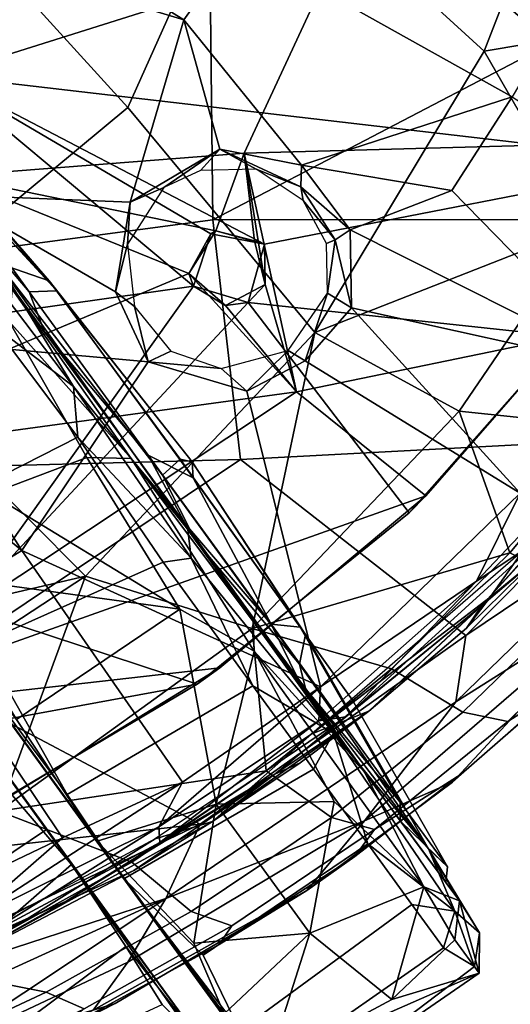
# Model space of a CAD drawing. Header units: millimetres. Extents: x -320 to 320, y -487 to 330.
# Tile 23 of 188: x 188 to 213, y -255 to -204. Entities that reach past the tile are written whole.
import ezdxf

# ---------------------------------------------------------------- set-up
doc = ezdxf.new("R2010")
doc.units = ezdxf.units.MM
doc.layers.add('Layer 01', color=7, linetype='Continuous', true_color=0x000000)
doc.styles.add('Default', font='arial.ttf')
doc.dimstyles.new('Default', dxfattribs={"dimscale": 10, "dimtxt": 2.5, "dimasz": 3, "dimexe": 1, "dimexo": 0.5, "dimgap": 0.8, "dimtad": 1, "dimtoh": 1, "dimzin": 1, "dimdsep": 46, "dimtxsty": 'Default', "dimcen": 2.5, "dimadec": 1, "dimazin": 1, "dimtfac": 1, "dimtdec": 4, "dimtix": 1, "dimtofl": 0, "dimtmove": 1, "dimatfit": 3, "dimfxl": 1, "dimtolj": 1, "dimtzin": 1, "dimarcsym": 0})

# ---------------------------------------------------------------- blocks, each defined once
blk = doc.blocks.new('*D1')
at = {"layer": 'Defpoints', "color": 0}
for p in [(-314.347, -27.146), (314.29, -27.146), (314.29, -476.594)]:
    blk.add_point(p, dxfattribs=at)
at = {"layer": 'Layer 01', "color": 0, "lineweight": -2}
for p, q in [((-314.347, -32.146), (-314.347, -486.594)), ((314.29, -32.146), (314.29, -486.594)), ((-284.347, -476.594), (284.29, -476.594))]:
    blk.add_line(p, q, dxfattribs=at)
at = {"layer": 'Layer 01', "color": 0}
for points in [[(-284.347, -471.594), (-284.347, -481.594), (-314.347, -476.594)], [(284.29, -481.594), (284.29, -471.594), (314.29, -476.594)]]:
    blk.add_solid(points, dxfattribs=at)
at = {"layer": 'Layer 01', "color": 0, "insert": (-0.028, -455.832), "char_height": 25, "attachment_point": 5, "style": 'Default'}
blk.add_mtext('\\A1;628.64', dxfattribs=at)

msp = doc.modelspace()

# ---------------------------------------------------------------- linework, layer by layer
at = {"layer": 'Layer 01'}
for points in [[(199.461, -200.259, 330.423), (196.649, -204.199, 329.9), (171.107, -188.315, 319.007), (173.761, -184.985, 319.346)], [(184.134, -207.062, 341.066), (178.262, -192.314, 340.38), (207.352, -185.421, 345.091), (208.617, -199.348, 345.164)], [(196.649, -204.199, 329.9), (183.555, -200.26, 324.672), (171.107, -188.315, 319.007)], [(232.464, -188.615, 361.86), (209.708, -189.626, 357.682), (199.761, -211.075, 355.445), (223.165, -210.435, 359.239)], [(184.549, -212.263, 353.089), (199.761, -211.075, 355.445), (209.708, -189.626, 357.682), (178.717, -198.687, 352.584)], [(197.956, -197.455, 355.64), (215.135, -192.54, 358.676), (214.619, -205.924, 358.074), (198.155, -214.517, 355.042)], [(216.754, -193.889, 409.837), (200.017, -194.729, 406.75), (212.132, -205.813, 408.441)], [(216.754, -193.889, 409.837), (212.132, -205.813, 408.441), (223.083, -203.968, 408.944)], [(200.017, -194.729, 406.75), (184.345, -198.372, 404.078), (193.76, -208.718, 405.258)], [(193.76, -208.718, 405.258), (203.413, -220.343, 406.187), (212.132, -205.813, 408.441), (200.017, -194.729, 406.75)], [(202.827, -195.001, 331.043), (217.756, -201.124, 338.459), (213.577, -208.177, 337.418), (199.461, -200.259, 330.423)], [(179.856, -201.407, 352.747), (197.956, -197.455, 355.64), (198.155, -214.517, 355.042), (179.663, -216.982, 352.231)], [(229.137, -198.13, 348.761), (222.557, -211.538, 346.846), (208.617, -199.348, 345.164)], [(193.76, -208.718, 405.258), (184.345, -198.372, 404.078), (172.9, -200.819, 402.276), (179.399, -220.666, 402.596)], [(222.557, -211.538, 346.846), (184.134, -207.062, 341.066), (208.617, -199.348, 345.164)], [(193.892, -213.602, 330.335), (184.474, -213.231, 327.153), (183.555, -200.26, 324.672), (196.649, -204.199, 329.9)], [(196.649, -204.199, 329.9), (199.461, -200.259, 330.423), (213.577, -208.177, 337.418), (202.722, -211.693, 333.321)], [(198.517, -210.87, 331.6), (193.892, -213.602, 330.335), (196.649, -204.199, 329.9)], [(198.517, -210.87, 331.6), (196.649, -204.199, 329.9), (202.722, -211.693, 333.321)], [(212.132, -205.813, 408.441), (217.343, -214.862, 407.393), (223.083, -203.968, 408.944)], [(212.132, -205.813, 408.441), (203.413, -220.343, 406.187), (217.343, -214.862, 407.393)], [(214.619, -205.924, 358.074), (219.737, -214.506, 358.428), (198.155, -214.517, 355.042)], [(164.036, -222.645, 337.796), (184.134, -207.062, 341.066), (197.147, -217.952, 342.465)], [(184.134, -207.062, 341.066), (200.814, -215.784, 343.179), (198.04, -215.239, 342.806)], [(184.134, -207.062, 341.066), (198.04, -215.239, 342.806), (197.147, -217.952, 342.465)], [(184.134, -207.062, 341.066), (222.557, -211.538, 346.846), (200.814, -215.784, 343.179)], [(189.706, -217.668, 21.561), (181.205, -208.808, 15.513), (181.389, -208.057, 31.241)], [(190.111, -218.179, 38.626), (197.076, -227.018, 29.999), (189.706, -217.668, 21.561), (181.389, -208.057, 31.241)], [(190.111, -218.179, 38.626), (181.389, -208.057, 31.241), (183.422, -210.967, 43.058)], [(213.577, -208.177, 337.418), (210.464, -213.006, 336.703), (202.722, -211.693, 333.321)], [(210.464, -213.006, 336.703), (213.577, -208.177, 337.418), (225.026, -215.549, 343.656), (219.438, -222.202, 341.752)], [(203.413, -220.343, 406.187), (193.76, -208.718, 405.258), (179.399, -220.666, 402.596), (191.578, -232.918, 403.312)], [(189.706, -217.668, 21.561), (187.059, -216.759, 6.335), (181.205, -208.808, 15.513)], [(195.615, -212.857, 331.296), (193.892, -213.602, 330.335), (198.517, -210.87, 331.6)], [(198.517, -210.87, 331.6), (197.514, -211.974, 332.146), (195.615, -212.857, 331.296)], [(200.376, -211.904, 333.485), (197.514, -211.974, 332.146), (198.517, -210.87, 331.6)], [(198.517, -210.87, 331.6), (202.683, -212.811, 333.76), (200.376, -211.904, 333.485)], [(198.517, -210.87, 331.6), (202.722, -211.693, 333.321), (202.683, -212.811, 333.76)], [(223.165, -210.435, 359.239), (199.761, -211.075, 355.445), (202.46, -223.393, 355.067), (216.295, -220.541, 357.355)], [(183.697, -212.366, 45.235), (188.683, -218.23, 51.704), (183.422, -210.967, 43.058)], [(190.111, -218.179, 38.626), (183.422, -210.967, 43.058), (188.683, -218.23, 51.704)], [(184.549, -212.263, 353.089), (198.308, -215.084, 355.008), (199.761, -211.075, 355.445)], [(199.761, -211.075, 355.445), (198.308, -215.084, 355.008), (200.295, -215.611, 355.282)], [(202.46, -223.393, 355.067), (199.761, -211.075, 355.445), (200.856, -217.863, 355.244)], [(200.856, -217.863, 355.244), (199.761, -211.075, 355.445), (200.295, -215.611, 355.282)], [(190.972, -223.123, 1.35), (182.363, -211.748, 9.291), (187.059, -216.759, 6.335)], [(182.363, -211.748, 9.291), (190.972, -223.123, 1.35), (186.878, -220.002, 2.349)], [(199.967, -218.784, 342.975), (200.814, -215.784, 343.179), (222.557, -211.538, 346.846), (216.29, -220.547, 345.189)], [(202.683, -212.811, 333.76), (202.805, -213.516, 334.896), (200.376, -211.904, 333.485)], [(205.233, -215.036, 334.793), (202.683, -212.811, 333.76), (202.722, -211.693, 333.321)], [(202.722, -211.693, 333.321), (210.464, -213.006, 336.703), (205.233, -215.036, 334.793)], [(196.913, -217.285, 354.67), (184.549, -212.263, 353.089), (172.738, -227.466, 350.677)], [(189.468, -220.305, 53.034), (183.697, -212.366, 45.235), (183.465, -212.23, 50.955)], [(183.465, -212.23, 50.955), (187.811, -218.097, 55.421), (189.468, -220.305, 53.034)], [(183.697, -212.366, 45.235), (189.468, -220.305, 53.034), (188.683, -218.23, 51.704)], [(184.549, -212.263, 353.089), (196.913, -217.285, 354.67), (198.308, -215.084, 355.008)], [(201.494, -259.47, 26.134), (179.879, -229.719, 58.11), (167.476, -212.647, 27.758), (193.561, -248.529, 4.316)], [(167.476, -212.647, 27.758), (180.837, -231.003, 0.79), (193.561, -248.529, 4.316)], [(193.892, -213.602, 330.335), (195.615, -212.857, 331.296), (193.757, -215.769, 331.167)], [(205.233, -215.036, 334.793), (204.455, -215.558, 334.971), (202.683, -212.811, 333.76)], [(204.455, -215.558, 334.971), (202.805, -213.516, 334.896), (202.683, -212.811, 333.76)], [(184.474, -213.231, 327.153), (193.138, -218.24, 330.823), (194.81, -221.851, 331.952), (181.339, -220.624, 327.47)], [(193.892, -213.602, 330.335), (193.138, -218.24, 330.823), (184.474, -213.231, 327.153)], [(219.438, -222.202, 341.752), (205.233, -215.036, 334.793), (210.464, -213.006, 336.703)], [(193.892, -213.602, 330.335), (193.757, -215.769, 331.167), (193.138, -218.24, 330.823)], [(204.006, -215.748, 335.854), (202.805, -213.516, 334.896), (204.455, -215.558, 334.971)], [(181.191, -227.376, 351.792), (179.663, -216.982, 352.231), (198.155, -214.517, 355.042), (199.569, -226.889, 354.341)], [(219.737, -214.506, 358.428), (221.319, -225.73, 357.612), (199.569, -226.889, 354.341), (198.155, -214.517, 355.042)], [(217.343, -214.862, 407.393), (203.413, -220.343, 406.187), (210.858, -224.396, 405.637)], [(210.858, -224.396, 405.637), (218.896, -225.242, 402.109), (223.775, -218.219, 403.416), (217.343, -214.862, 407.393)], [(198.04, -215.239, 342.806), (198.308, -215.084, 355.008), (196.913, -217.285, 354.67)], [(197.147, -217.952, 342.465), (198.04, -215.239, 342.806), (196.913, -217.285, 354.67)], [(200.814, -215.784, 343.179), (198.308, -215.084, 355.008), (198.04, -215.239, 342.806)], [(200.814, -215.784, 343.179), (200.295, -215.611, 355.282), (198.308, -215.084, 355.008)], [(205.292, -219.062, 335.419), (204.455, -215.558, 334.971), (205.233, -215.036, 334.793)], [(205.292, -219.062, 335.419), (205.233, -215.036, 334.793), (219.438, -222.202, 341.752)], [(193.757, -215.769, 331.167), (194.106, -218.993, 331.884), (193.138, -218.24, 330.823)], [(200.814, -215.784, 343.179), (199.967, -218.784, 342.975), (200.856, -217.863, 355.244)], [(200.295, -215.611, 355.282), (200.814, -215.784, 343.179), (200.856, -217.863, 355.244)], [(204.053, -218.312, 335.932), (204.006, -215.748, 335.854), (204.455, -215.558, 334.971)], [(205.292, -219.062, 335.419), (204.053, -218.312, 335.932), (204.455, -215.558, 334.971)], [(190.972, -223.123, 1.35), (187.059, -216.759, 6.335), (196.854, -230.507, 1.744)], [(197.261, -231.076, 5.204), (196.854, -230.507, 1.744), (187.059, -216.759, 6.335)], [(187.059, -216.759, 6.335), (195.552, -227.708, 5.395), (197.261, -231.076, 5.204)], [(187.059, -216.759, 6.335), (189.706, -217.668, 21.561), (196.47, -226.876, 16.559), (195.552, -227.708, 5.395)], [(196.913, -217.285, 354.67), (172.738, -227.466, 350.677), (202.46, -223.393, 355.067)], [(202.46, -223.393, 355.067), (198.802, -218.944, 354.847), (196.913, -217.285, 354.67)], [(197.147, -217.952, 342.465), (196.913, -217.285, 354.67), (198.802, -218.944, 354.847)], [(165.549, -234.83, 337.084), (164.036, -222.645, 337.796), (197.147, -217.952, 342.465), (185.323, -234.538, 339.401)], [(197.147, -217.952, 342.465), (199.967, -218.784, 342.975), (185.323, -234.538, 339.401)], [(196.47, -226.876, 16.559), (189.706, -217.668, 21.561), (197.076, -227.018, 29.999)], [(198.802, -218.944, 354.847), (199.967, -218.784, 342.975), (197.147, -217.952, 342.465)], [(202.46, -223.393, 355.067), (200.856, -217.863, 355.244), (198.802, -218.944, 354.847)], [(198.802, -218.944, 354.847), (200.856, -217.863, 355.244), (199.967, -218.784, 342.975)], [(193.944, -226.839, 59.286), (187.811, -218.097, 55.421), (187.649, -219.764, 57.652)], [(196.736, -230.235, 54.918), (189.468, -220.305, 53.034), (187.811, -218.097, 55.421), (193.944, -226.839, 59.286)], [(197.129, -227.838, 43.926), (190.111, -218.179, 38.626), (188.683, -218.23, 51.704), (194.816, -226.667, 54.586)], [(189.468, -220.305, 53.034), (194.816, -226.667, 54.586), (188.683, -218.23, 51.704)], [(197.129, -227.838, 43.926), (197.076, -227.018, 29.999), (190.111, -218.179, 38.626)], [(194.81, -221.851, 331.952), (193.138, -218.24, 330.823), (194.106, -218.993, 331.884)], [(202.913, -221.797, 334.893), (202.041, -221.259, 335.733), (204.053, -218.312, 335.932)], [(205.292, -219.062, 335.419), (202.913, -221.797, 334.893), (204.053, -218.312, 335.932)], [(185.323, -234.538, 339.401), (199.967, -218.784, 342.975), (208.268, -229.637, 342.987), (197.336, -238.48, 340.199)], [(195.98, -221.291, 333.031), (194.81, -221.851, 331.952), (194.106, -218.993, 331.884)], [(208.268, -229.637, 342.987), (199.967, -218.784, 342.975), (216.29, -220.547, 345.189)], [(213.991, -228.629, 340.134), (202.913, -221.797, 334.893), (205.292, -219.062, 335.419)], [(219.438, -222.202, 341.752), (213.991, -228.629, 340.134), (205.292, -219.062, 335.419)], [(186.878, -220.002, 2.349), (191.197, -225.73, 0.252), (180.837, -231.003, 0.79), (178.566, -226.19, 2.285)], [(191.656, -226.796, 60.064), (187.649, -219.764, 57.652), (180.97, -220.806, 56.266), (186.68, -228.665, 59.616)], [(186.878, -220.002, 2.349), (190.972, -223.123, 1.35), (191.197, -225.73, 0.252)], [(187.649, -219.764, 57.652), (191.656, -226.796, 60.064), (193.944, -226.839, 59.286)], [(194.816, -226.667, 54.586), (189.468, -220.305, 53.034), (196.736, -230.235, 54.918)], [(203.413, -220.343, 406.187), (191.578, -232.918, 403.312), (200.184, -235.61, 402.956)], [(203.413, -220.343, 406.187), (200.184, -235.61, 402.956), (210.858, -224.396, 405.637)], [(202.46, -223.393, 355.067), (209.133, -228.758, 355.453), (216.295, -220.541, 357.355)], [(209.133, -228.758, 355.453), (208.268, -229.637, 342.987), (216.29, -220.547, 345.189), (216.295, -220.541, 357.355)], [(191.578, -232.918, 403.312), (179.399, -220.666, 402.596), (164.309, -228.682, 400.086), (166.009, -238.867, 399.432)], [(188.298, -231.595, 331.305), (177.402, -222.639, 326.723), (181.339, -220.624, 327.47)], [(188.298, -231.595, 331.305), (181.339, -220.624, 327.47), (194.81, -221.851, 331.952)], [(194.81, -221.851, 331.952), (195.98, -221.291, 333.031), (198.573, -222.194, 334.231)], [(199.897, -223.36, 333.998), (198.573, -222.194, 334.231), (202.041, -221.259, 335.733)], [(199.897, -223.36, 333.998), (202.041, -221.259, 335.733), (202.913, -221.797, 334.893)], [(194.81, -221.851, 331.952), (199.897, -223.36, 333.998), (203.706, -238.623, 337.331), (188.298, -231.595, 331.305)], [(194.81, -221.851, 331.952), (198.573, -222.194, 334.231), (199.897, -223.36, 333.998)], [(213.991, -228.629, 340.134), (203.706, -238.623, 337.331), (199.897, -223.36, 333.998), (202.913, -221.797, 334.893)], [(188.298, -231.595, 331.305), (182.753, -235.01, 330.182), (173.769, -225.765, 326.318), (177.402, -222.639, 326.723)], [(202.46, -223.393, 355.067), (172.738, -227.466, 350.677), (177.463, -240.034, 349.939)], [(209.133, -228.758, 355.453), (202.46, -223.393, 355.067), (177.463, -240.034, 349.939)], [(190.972, -223.123, 1.35), (197.038, -231.988, 0.39), (191.197, -225.73, 0.252)], [(196.854, -230.507, 1.744), (197.038, -231.988, 0.39), (190.972, -223.123, 1.35)], [(213.458, -231.709, 400.698), (210.858, -224.396, 405.637), (200.184, -235.61, 402.956)], [(218.896, -225.242, 402.109), (210.858, -224.396, 405.637), (213.458, -231.709, 400.698)], [(215.196, -230.889, 342.956), (220.927, -224.657, 346.845), (212.027, -234.435, 344.183)], [(220.927, -224.657, 346.845), (215.002, -231.888, 347.813), (212.027, -234.435, 344.183)], [(213.458, -231.709, 400.698), (217.421, -233.747, 393.53), (223.112, -227.074, 394.913), (218.896, -225.242, 402.109)], [(186.219, -236.376, 0.015), (180.837, -231.003, 0.79), (191.197, -225.73, 0.252), (195.587, -232.198, 0.008)], [(197.038, -231.988, 0.39), (195.587, -232.198, 0.008), (191.197, -225.73, 0.252)], [(199.569, -226.889, 354.341), (221.319, -225.73, 357.612), (211.185, -235.967, 354.682)], [(221.001, -229.361, 357.527), (211.185, -235.967, 354.682), (221.319, -225.73, 357.612)], [(196.736, -230.235, 54.918), (201.15, -235.383, 52.955), (194.816, -226.667, 54.586)], [(197.129, -227.838, 43.926), (194.816, -226.667, 54.586), (201.15, -235.383, 52.955)], [(211.735, -233.178, 340.203), (218.297, -226.255, 342.156), (215.196, -230.889, 342.956)], [(218.297, -226.255, 342.156), (211.735, -233.178, 340.203), (213.991, -228.629, 340.134)], [(199.569, -226.889, 354.341), (182.961, -238.002, 350.898), (181.191, -227.376, 351.792)], [(182.961, -238.002, 350.898), (199.569, -226.889, 354.341), (211.185, -235.967, 354.682), (197.495, -245.709, 351.113)], [(186.68, -228.665, 59.616), (196.44, -234.621, 59.455), (191.656, -226.796, 60.064)], [(200.279, -236.788, 58.312), (193.944, -226.839, 59.286), (191.656, -226.796, 60.064), (196.44, -234.621, 59.455)], [(200.233, -235.256, 57.29), (193.944, -226.839, 59.286), (200.279, -236.788, 58.312)], [(196.736, -230.235, 54.918), (193.944, -226.839, 59.286), (200.233, -235.256, 57.29)], [(196.47, -226.876, 16.559), (202.933, -235.919, 19.786), (202.611, -237.448, 7.827), (195.552, -227.708, 5.395)], [(202.933, -235.919, 19.786), (196.47, -226.876, 16.559), (197.076, -227.018, 29.999)], [(205.358, -239.314, 31.391), (202.933, -235.919, 19.786), (197.076, -227.018, 29.999), (202.654, -235.553, 40.398)], [(202.654, -235.553, 40.398), (197.076, -227.018, 29.999), (197.129, -227.838, 43.926)], [(202.611, -237.448, 7.827), (197.261, -231.076, 5.204), (195.552, -227.708, 5.395)], [(202.654, -235.553, 40.398), (197.129, -227.838, 43.926), (201.15, -235.383, 52.955)], [(183.532, -232.839, 60.003), (196.44, -234.621, 59.455), (186.68, -228.665, 59.616)], [(213.991, -228.629, 340.134), (211.735, -233.178, 340.203), (203.706, -238.623, 337.331)], [(177.463, -240.034, 349.939), (198.518, -237.651, 352.801), (209.133, -228.758, 355.453)], [(208.268, -229.637, 342.987), (209.133, -228.758, 355.453), (198.518, -237.651, 352.801), (197.336, -238.48, 340.199)], [(192.179, -246.591, 57.029), (188.023, -240.308, 59.438), (179.879, -229.719, 58.11)], [(179.879, -229.719, 58.11), (201.494, -259.47, 26.134), (192.179, -246.591, 57.029)], [(221.001, -229.361, 357.527), (219.586, -233.777, 358.137), (210.671, -239.393, 354.476)], [(211.185, -235.967, 354.682), (221.001, -229.361, 357.527), (210.671, -239.393, 354.476)], [(177.969, -229.982, 30.396), (183.936, -238.201, 59.993), (197.809, -257.294, 46.786), (189.58, -245.988, 30.014)], [(177.969, -229.982, 30.396), (189.58, -245.988, 30.014), (188.087, -243.965, 29.349)], [(196.736, -230.235, 54.918), (200.233, -235.256, 57.29), (202.594, -238.332, 51.662)], [(196.736, -230.235, 54.918), (202.594, -238.332, 51.662), (201.15, -235.383, 52.955)], [(204.375, -241.011, 5.626), (197.038, -231.988, 0.39), (196.854, -230.507, 1.744)], [(202.928, -238.713, 8.677), (204.375, -241.011, 5.626), (196.854, -230.507, 1.744)], [(202.928, -238.713, 8.677), (196.854, -230.507, 1.744), (197.261, -231.076, 5.204)], [(190.639, -244.184, 1.845), (180.837, -231.003, 0.79), (186.219, -236.376, 0.015)], [(193.561, -248.529, 4.316), (180.837, -231.003, 0.79), (190.639, -244.184, 1.845)], [(202.928, -238.713, 8.677), (197.261, -231.076, 5.204), (202.611, -237.448, 7.827)], [(205.003, -240.177, 339.884), (211.735, -233.178, 340.203), (215.196, -230.889, 342.956)], [(215.196, -230.889, 342.956), (212.027, -234.435, 344.183), (205.003, -240.177, 339.884)], [(196.58, -243.554, 335.45), (190.4, -246.418, 333.841), (182.753, -235.01, 330.182), (188.298, -231.595, 331.305)], [(196.58, -243.554, 335.45), (188.298, -231.595, 331.305), (203.706, -238.623, 337.331)], [(213.458, -231.709, 400.698), (200.184, -235.61, 402.956), (207.369, -237.696, 399.191)], [(212.44, -233.999, 347.88), (214.156, -231.586, 348.636), (203.245, -241.043, 345.585)], [(207.369, -237.696, 399.191), (211.044, -239.931, 392.053), (217.421, -233.747, 393.53), (213.458, -231.709, 400.698)], [(214.156, -231.586, 348.636), (212.44, -233.999, 347.88), (215.002, -231.888, 347.813)], [(195.587, -232.198, 0.008), (200.206, -238.568, 2.161), (190.639, -244.184, 1.845), (186.219, -236.376, 0.015)], [(195.587, -232.198, 0.008), (197.038, -231.988, 0.39), (200.206, -238.568, 2.161)], [(197.038, -231.988, 0.39), (204.375, -241.011, 5.626), (200.206, -238.568, 2.161)], [(212.027, -234.435, 344.183), (215.002, -231.888, 347.813), (211.225, -235.601, 346.734)], [(212.44, -233.999, 347.88), (211.225, -235.601, 346.734), (215.002, -231.888, 347.813)], [(216.037, -238.697, 375.106), (221.846, -232.664, 376.101), (219.793, -234.094, 385.198), (213.353, -240.406, 383.844)], [(172.82, -245.237, 399.444), (191.578, -232.918, 403.312), (166.009, -238.867, 399.432)], [(172.82, -245.237, 399.444), (187.122, -245.037, 400.011), (191.578, -232.918, 403.312)], [(196.44, -234.621, 59.455), (183.532, -232.839, 60.003), (188.023, -240.308, 59.438)], [(191.578, -232.918, 403.312), (187.122, -245.037, 400.011), (200.184, -235.61, 402.956)], [(205.003, -240.177, 339.884), (203.611, -240.378, 338.209), (211.735, -233.178, 340.203)], [(211.735, -233.178, 340.203), (203.611, -240.378, 338.209), (203.706, -238.623, 337.331)], [(219.586, -233.777, 358.137), (210.499, -243.542, 357.863), (205.967, -245.543, 354.247)], [(210.671, -239.393, 354.476), (219.586, -233.777, 358.137), (205.967, -245.543, 354.247)], [(219.586, -233.777, 358.137), (217.269, -237.548, 360.027), (210.499, -243.542, 357.863)], [(211.044, -239.931, 392.053), (213.353, -240.406, 383.844), (219.793, -234.094, 385.198), (217.421, -233.747, 393.53)], [(212.44, -233.999, 347.88), (203.245, -241.043, 345.585), (206.194, -239.882, 345.56)], [(212.44, -233.999, 347.88), (206.194, -239.882, 345.56), (211.225, -235.601, 346.734)], [(197.336, -238.48, 340.199), (167.792, -243.926, 336.039), (165.549, -234.83, 337.084), (185.323, -234.538, 339.401)], [(188.023, -240.308, 59.438), (192.179, -246.591, 57.029), (198.321, -244.688, 55.964), (196.44, -234.621, 59.455)], [(198.321, -244.688, 55.964), (200.279, -236.788, 58.312), (196.44, -234.621, 59.455)], [(201.339, -243.135, 341.196), (212.027, -234.435, 344.183), (206.194, -239.882, 345.56)], [(205.003, -240.177, 339.884), (212.027, -234.435, 344.183), (201.339, -243.135, 341.196)], [(212.027, -234.435, 344.183), (211.225, -235.601, 346.734), (206.194, -239.882, 345.56)], [(190.4, -246.418, 333.841), (180.533, -251.132, 331.632), (173.83, -240.134, 328.597), (182.753, -235.01, 330.182)], [(205.974, -243.036, 51.497), (200.233, -235.256, 57.29), (200.279, -236.788, 58.312)], [(200.233, -235.256, 57.29), (205.974, -243.036, 51.497), (202.594, -238.332, 51.662)], [(200.897, -242.966, 397.682), (200.184, -235.61, 402.956), (187.122, -245.037, 400.011)], [(207.369, -237.696, 399.191), (200.184, -235.61, 402.956), (200.897, -242.966, 397.682)], [(202.594, -238.332, 51.662), (207.806, -244.581, 44.439), (201.15, -235.383, 52.955)], [(202.654, -235.553, 40.398), (201.15, -235.383, 52.955), (207.806, -244.581, 44.439)], [(205.358, -239.314, 31.391), (202.654, -235.553, 40.398), (207.806, -244.581, 44.439), (210.242, -247.922, 32.231)], [(195.729, -249.546, 350.532), (197.495, -245.709, 351.113), (211.185, -235.967, 354.682), (210.671, -239.393, 354.476)], [(202.933, -235.919, 19.786), (209.263, -246.994, 18.645), (202.611, -237.448, 7.827)], [(209.263, -246.994, 18.645), (202.933, -235.919, 19.786), (205.358, -239.314, 31.391), (210.242, -247.922, 32.231)], [(200.279, -236.788, 58.312), (198.321, -244.688, 55.964), (204.409, -244.549, 53.751)], [(209.034, -248.946, 46.876), (200.279, -236.788, 58.312), (204.409, -244.549, 53.751)], [(200.279, -236.788, 58.312), (209.034, -248.946, 46.876), (205.974, -243.036, 51.497)], [(177.463, -240.034, 349.939), (186.11, -245.224, 350.011), (198.518, -237.651, 352.801)], [(186.11, -245.224, 350.011), (187.793, -244.174, 338.078), (197.336, -238.48, 340.199), (198.518, -237.651, 352.801)], [(200.897, -242.966, 397.682), (204.267, -245.376, 390.571), (211.044, -239.931, 392.053), (207.369, -237.696, 399.191)], [(209.263, -246.994, 18.645), (202.928, -238.713, 8.677), (202.611, -237.448, 7.827)], [(210.499, -243.542, 357.863), (217.269, -237.548, 360.027), (216.037, -238.697, 375.106), (210.955, -243.134, 374.363)], [(182.961, -238.002, 350.898), (197.495, -245.709, 351.113), (156.394, -250.286, 346.003)], [(197.809, -257.294, 46.786), (183.936, -238.201, 59.993), (190.855, -247.798, 57.005)], [(190.855, -247.798, 57.005), (183.936, -238.201, 59.993), (187.095, -243.415, 59.118)], [(205.974, -243.036, 51.497), (207.806, -245.542, 43.273), (202.594, -238.332, 51.662)], [(207.806, -245.542, 43.273), (207.806, -244.581, 44.439), (202.594, -238.332, 51.662)], [(187.793, -244.174, 338.078), (167.792, -243.926, 336.039), (197.336, -238.48, 340.199)], [(190.639, -244.184, 1.845), (200.206, -238.568, 2.161), (203.34, -242.882, 4.955), (193.561, -248.529, 4.316)], [(203.706, -238.623, 337.331), (203.611, -240.378, 338.209), (195.361, -245.852, 336.085)], [(203.706, -238.623, 337.331), (195.361, -245.852, 336.085), (196.58, -243.554, 335.45)], [(200.206, -238.568, 2.161), (204.375, -241.011, 5.626), (203.34, -242.882, 4.955)], [(202.928, -238.713, 8.677), (209.263, -246.994, 18.645), (204.375, -241.011, 5.626)], [(210.955, -243.134, 374.363), (216.037, -238.697, 375.106), (213.353, -240.406, 383.844), (206.484, -245.989, 382.473)], [(210.671, -239.393, 354.476), (205.967, -245.543, 354.247), (195.729, -249.546, 350.532)], [(198.132, -245.583, 343.562), (202.66, -242.552, 344.263), (206.194, -239.882, 345.56)], [(203.245, -241.043, 345.585), (198.132, -245.583, 343.562), (206.194, -239.882, 345.56)], [(206.194, -239.882, 345.56), (202.66, -242.552, 344.263), (201.339, -243.135, 341.196)], [(203.611, -240.378, 338.209), (195.425, -246.655, 337.492), (195.361, -245.852, 336.085)], [(203.611, -240.378, 338.209), (205.003, -240.177, 339.884), (195.425, -246.655, 337.492)], [(195.425, -246.655, 337.492), (205.003, -240.177, 339.884), (201.339, -243.135, 341.196)], [(204.267, -245.376, 390.571), (206.484, -245.989, 382.473), (213.353, -240.406, 383.844), (211.044, -239.931, 392.053)], [(203.245, -241.043, 345.585), (195.184, -246.477, 343.504), (198.132, -245.583, 343.562)], [(206.137, -246.732, 8.848), (203.34, -242.882, 4.955), (204.375, -241.011, 5.626)], [(206.137, -246.732, 8.848), (204.375, -241.011, 5.626), (210.634, -250.213, 17.515)], [(210.634, -250.213, 17.515), (204.375, -241.011, 5.626), (209.263, -246.994, 18.645)], [(203.34, -242.882, 4.955), (206.137, -246.732, 8.848), (197.651, -252.483, 8.481), (193.561, -248.529, 4.316)], [(201.339, -243.135, 341.196), (202.66, -242.552, 344.263), (198.132, -245.583, 343.562)], [(174.401, -255.008, 58.549), (177.698, -259.323, 56.168), (190.855, -247.798, 57.005), (187.095, -243.415, 59.118)], [(200.897, -242.966, 397.682), (187.122, -245.037, 400.011), (193.972, -247.668, 396.161)], [(195.425, -246.655, 337.492), (201.339, -243.135, 341.196), (190.585, -249.696, 338.496)], [(201.339, -243.135, 341.196), (194.077, -248.112, 341.997), (190.585, -249.696, 338.496)], [(193.972, -247.668, 396.161), (197.026, -250.219, 389.076), (204.267, -245.376, 390.571), (200.897, -242.966, 397.682)], [(194.077, -248.112, 341.997), (201.339, -243.135, 341.196), (198.132, -245.583, 343.562)], [(202.99, -249.142, 356.127), (210.499, -243.542, 357.863), (210.955, -243.134, 374.363), (205.464, -247.379, 373.354)], [(210.955, -243.134, 374.363), (206.484, -245.989, 382.473), (205.464, -247.379, 373.354)], [(209.034, -248.946, 46.876), (210.862, -249.669, 39.868), (205.974, -243.036, 51.497)], [(205.974, -243.036, 51.497), (210.862, -249.669, 39.868), (207.806, -245.542, 43.273)], [(196.58, -243.554, 335.45), (195.361, -245.852, 336.085), (185.336, -250.848, 333.286)], [(190.4, -246.418, 333.841), (196.58, -243.554, 335.45), (185.336, -250.848, 333.286)], [(205.967, -245.543, 354.247), (210.499, -243.542, 357.863), (202.99, -249.142, 356.127)], [(188.087, -243.965, 29.349), (189.58, -245.988, 30.014), (175.4, -255.541, 30.007)], [(198.321, -244.688, 55.964), (192.179, -246.591, 57.029), (197.172, -251.854, 52.284)], [(203.154, -251.339, 48.96), (198.321, -244.688, 55.964), (197.172, -251.854, 52.284)], [(198.321, -244.688, 55.964), (203.154, -251.339, 48.96), (204.409, -244.549, 53.751)], [(209.034, -248.946, 46.876), (204.409, -244.549, 53.751), (203.154, -251.339, 48.96)], [(207.806, -245.542, 43.273), (210.242, -247.922, 32.231), (207.806, -244.581, 44.439)], [(193.972, -247.668, 396.161), (187.122, -245.037, 400.011), (183.908, -253.265, 394.093)], [(197.026, -250.219, 389.076), (199.123, -250.966, 381.079), (206.484, -245.989, 382.473), (204.267, -245.376, 390.571)], [(176.198, -255.922, 346.535), (156.394, -250.286, 346.003), (197.495, -245.709, 351.113)], [(195.729, -249.546, 350.532), (176.198, -255.922, 346.535), (197.495, -245.709, 351.113)], [(184.851, -252.928, 340.421), (194.077, -248.112, 341.997), (198.132, -245.583, 343.562)], [(195.184, -246.477, 343.504), (184.851, -252.928, 340.421), (198.132, -245.583, 343.562)], [(195.361, -245.852, 336.085), (185.876, -251.791, 335.072), (185.336, -250.848, 333.286)], [(195.361, -245.852, 336.085), (195.425, -246.655, 337.492), (185.876, -251.791, 335.072)], [(191.982, -255.318, 352.519), (193.766, -252.838, 351.053), (205.967, -245.543, 354.247), (202.99, -249.142, 356.127)], [(195.729, -249.546, 350.532), (205.967, -245.543, 354.247), (193.766, -252.838, 351.053)], [(210.16, -248.721, 31.561), (207.806, -245.542, 43.273), (210.862, -249.669, 39.868)], [(210.16, -248.721, 31.561), (210.242, -247.922, 32.231), (207.806, -245.542, 43.273)], [(189.58, -245.988, 30.014), (200.332, -261.237, 30.012), (186.731, -271.082, 30.003), (175.4, -255.541, 30.007)], [(185.336, -250.848, 333.286), (180.533, -251.132, 331.632), (190.4, -246.418, 333.841)], [(184.851, -252.928, 340.421), (195.184, -246.477, 343.504), (183.709, -252.615, 340.829)], [(200.686, -261.28, 33.337), (198.863, -258.742, 30.499), (189.58, -245.988, 30.014)], [(200.686, -261.28, 33.337), (189.58, -245.988, 30.014), (200.202, -260.603, 37.615)], [(189.58, -245.988, 30.014), (197.809, -257.294, 46.786), (200.202, -260.603, 37.615)], [(198.863, -258.742, 30.499), (200.332, -261.237, 30.012), (189.58, -245.988, 30.014)], [(199.123, -250.966, 381.079), (198.479, -251.933, 372.416), (205.464, -247.379, 373.354), (206.484, -245.989, 382.473)], [(190.585, -249.696, 338.496), (185.876, -251.791, 335.072), (195.425, -246.655, 337.492)], [(201.494, -259.47, 26.134), (198.731, -255.498, 47.626), (192.179, -246.591, 57.029)], [(192.179, -246.591, 57.029), (198.731, -255.498, 47.626), (197.172, -251.854, 52.284)], [(206.137, -246.732, 8.848), (208.41, -249.86, 13.631), (199.547, -256.368, 13.768), (197.651, -252.483, 8.481)], [(206.137, -246.732, 8.848), (210.634, -250.213, 17.515), (208.41, -249.86, 13.631)], [(209.263, -246.994, 18.645), (210.862, -249.669, 39.868), (211.89, -251.315, 27.602)], [(210.862, -249.669, 39.868), (209.263, -246.994, 18.645), (210.16, -248.721, 31.561)], [(211.89, -251.315, 27.602), (210.634, -250.213, 17.515), (209.263, -246.994, 18.645)], [(210.16, -248.721, 31.561), (209.263, -246.994, 18.645), (210.242, -247.922, 32.231)], [(198.479, -251.933, 372.416), (202.99, -249.142, 356.127), (205.464, -247.379, 373.354)], [(193.667, -252.022, 53.86), (190.855, -247.798, 57.005), (177.698, -259.323, 56.168), (180.245, -262.063, 53.62)], [(183.908, -253.265, 394.093), (189.556, -254.388, 387.63), (197.026, -250.219, 389.076), (193.972, -247.668, 396.161)], [(197.809, -257.294, 46.786), (190.855, -247.798, 57.005), (193.667, -252.022, 53.86)], [(190.585, -249.696, 338.496), (194.077, -248.112, 341.997), (184.851, -252.928, 340.421)], [(199.547, -256.368, 13.768), (193.561, -248.529, 4.316), (197.651, -252.483, 8.481)], [(201.494, -259.47, 26.134), (193.561, -248.529, 4.316), (199.547, -256.368, 13.768)], [(207.385, -254.761, 39.325), (209.034, -248.946, 46.876), (203.154, -251.339, 48.96)], [(209.034, -248.946, 46.876), (207.385, -254.761, 39.325), (210.628, -251.69, 40.84)], [(209.034, -248.946, 46.876), (210.628, -251.69, 40.84), (210.862, -249.669, 39.868)], [(193.121, -254.975, 354.816), (202.99, -249.142, 356.127), (198.479, -251.933, 372.416), (189.626, -256.754, 370.862)], [(193.121, -254.975, 354.816), (191.982, -255.318, 352.519), (202.99, -249.142, 356.127)], [(176.198, -255.922, 346.535), (195.729, -249.546, 350.532), (178.531, -257.406, 346.804)], [(195.729, -249.546, 350.532), (183.468, -257.682, 348.754), (178.531, -257.406, 346.804)], [(178.567, -255.265, 335.866), (190.585, -249.696, 338.496), (184.851, -252.928, 340.421)], [(185.876, -251.791, 335.072), (190.585, -249.696, 338.496), (178.567, -255.265, 335.866)], [(195.729, -249.546, 350.532), (193.766, -252.838, 351.053), (183.468, -257.682, 348.754)], [(208.41, -249.86, 13.631), (210.035, -252.097, 18.987), (201.666, -257.943, 18.501), (199.547, -256.368, 13.768)], [(208.41, -249.86, 13.631), (210.634, -250.213, 17.515), (210.035, -252.097, 18.987)], [(210.862, -249.669, 39.868), (210.628, -251.69, 40.84), (211.878, -253.403, 32.882)], [(211.89, -251.315, 27.602), (210.862, -249.669, 39.868), (211.878, -253.403, 32.882)], [(189.556, -254.388, 387.63), (191.517, -255.254, 379.719), (199.123, -250.966, 381.079), (197.026, -250.219, 389.076)], [(211.643, -253.056, 25.173), (210.035, -252.097, 18.987), (210.634, -250.213, 17.515)], [(211.643, -253.056, 25.173), (210.634, -250.213, 17.515), (211.89, -251.315, 27.602)], [(191.517, -255.254, 379.719), (189.626, -256.754, 370.862), (198.479, -251.933, 372.416), (199.123, -250.966, 381.079)], [(203.154, -251.339, 48.96), (197.172, -251.854, 52.284), (198.731, -255.498, 47.626)], [(203.154, -251.339, 48.96), (198.731, -255.498, 47.626), (200.967, -258.207, 42.093)], [(207.385, -254.761, 39.325), (203.154, -251.339, 48.96), (200.967, -258.207, 42.093)], [(211.89, -251.315, 27.602), (211.878, -253.403, 32.882), (211.643, -253.056, 25.173)], [(195.54, -255.017, 50.663), (193.667, -252.022, 53.86), (180.245, -262.063, 53.62)], [(195.54, -255.017, 50.663), (197.809, -257.294, 46.786), (193.667, -252.022, 53.86)], [(211.878, -253.403, 32.882), (210.628, -251.69, 40.84), (207.385, -254.761, 39.325)], [(210.035, -252.097, 18.987), (211.643, -253.056, 25.173), (202.872, -259.712, 26.128), (201.666, -257.943, 18.501)], [(193.766, -252.838, 351.053), (191.982, -255.318, 352.519), (183.468, -257.682, 348.754)], [(202.872, -259.712, 26.128), (211.643, -253.056, 25.173), (211.878, -253.403, 32.882), (202.361, -259.971, 33.892)], [(189.556, -254.388, 387.63), (183.908, -253.265, 394.093), (181.757, -258.034, 386.222)], [(200.967, -258.207, 42.093), (202.361, -259.971, 33.892), (211.878, -253.403, 32.882)], [(200.967, -258.207, 42.093), (211.878, -253.403, 32.882), (207.385, -254.761, 39.325)], [(181.757, -258.034, 386.222), (183.57, -259.003, 378.382), (191.517, -255.254, 379.719), (189.556, -254.388, 387.63)], [(183.075, -259.751, 352.544), (193.121, -254.975, 354.816), (189.626, -256.754, 370.862), (177.569, -261.939, 369.599)], [(193.121, -254.975, 354.816), (183.075, -259.751, 352.544), (191.982, -255.318, 352.519)]]:
    msp.add_3dface(points, dxfattribs=at)

# ---------------------------------------------------------------- dimensions: what is measured, and where the dimension line sits
dim = msp.add_linear_dim(base=(314.29, -476.594), p1=(-314.347, -27.146), p2=(314.29, -27.146), dimstyle='Default', override={"dimscale": 10, "dimtxt": 2.5, "dimasz": 3, "dimexe": 1, "dimexo": 0.5, "dimgap": 0.8, "dimtad": 1, "dimtih": 0, "dimtoh": 0, "dimdec": 2, "dimlfac": 1, "dimzin": 1, "dimtxsty": 'Default', "dimsah": 0, "dimcen": 2.5, "dimadec": 1, "dimazin": 1, "dimtix": 0, "dimtmove": 0, "dimtzin": 1}, dxfattribs=at)
dim.commit()
dim.dimension.update_dxf_attribs({"geometry": '*D1', "text_midpoint": (-0.028, -455.832)})

doc.saveas('drawing.dxf')
